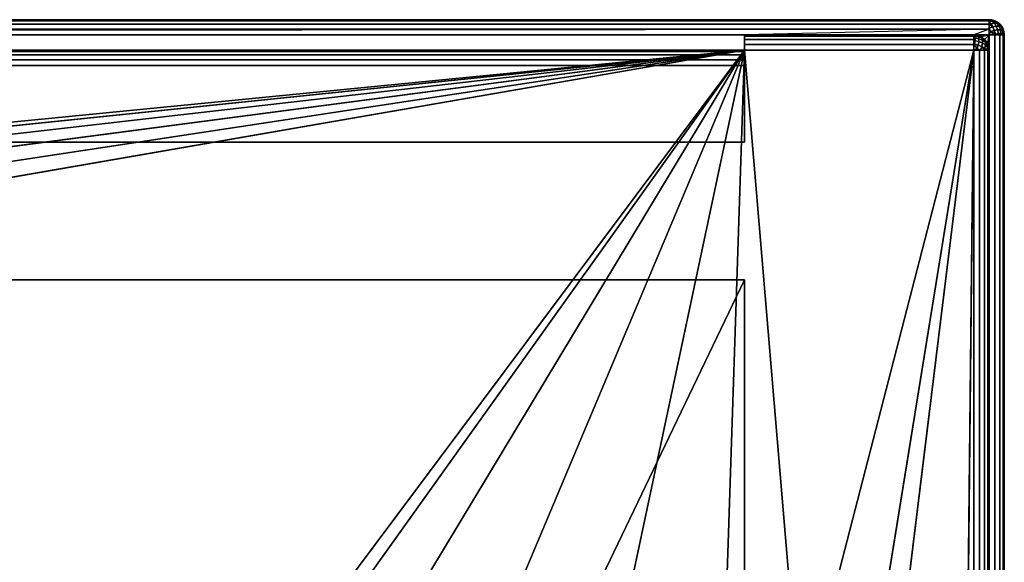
# Model space of a CAD drawing. Header units: millimetres. Extents: x -10 to 413, y -827 to 10.
# Tile 48 of 48: x 336 to 400, y -35 to 0. Entities that reach past the tile are written whole.
import ezdxf

# ---------------------------------------------------------------- set-up
doc = ezdxf.new("R2010")
doc.units = ezdxf.units.MM
doc.header["$MEASUREMENT"] = 0
for name, color, linetype, lineweight in [('0 Misc', 7, 'Continuous', 35), ('10 Raster Images', 7, 'Continuous', 35), ('5 Hatches', 7, 'Continuous', 35)]:
    doc.layers.add(name, color=color, linetype=linetype, lineweight=lineweight)

msp = doc.modelspace()

# ---------------------------------------------------------------- linework, layer by layer
at = {"layer": '0 Misc', "color": 160, "linetype": 'Continuous', "lineweight": 25}
for p, q in [((1, 0, 699.277), (399, 0, 699.277)), ((399, 0, 719.277), (1, 0, 719.277)), ((399, 0, 699.277), (399, 0, 719.277)), ((1, -1, 720.277), (399, -1, 720.277)), ((383, -1, 698.277), (17, -1, 698.277)), ((383, -1, 13.277), (383, -1, 698.277)), ((383, -1, 698.277), (383, -8, 698.277)), ((383, -1, 13.277), (398, -1, 13.277)), ((398, -1, 698.277), (383, -1, 698.277)), ((383, -8, 34.777), (383, -1, 698.277)), ((383, -3, 34.777), (383, -1, 698.277)), ((383, -2.844, 34.765), (383, -1, 698.277)), ((383, -2.546, 34.668), (383, -1, 698.277)), ((383, -2.293, 34.484), (383, -1, 698.277)), ((383, -2.109, 34.231), (383, -1, 698.277)), ((383, -2.012, 33.933), (383, -1, 698.277)), ((383, -2, 33.777), (383, -1, 698.277)), ((383, -2, 12.277), (383, -1, 698.277)), ((383, -1.844, 12.289), (383, -1, 698.277)), ((383, -1.546, 12.386), (383, -1, 698.277)), ((383, -1.293, 12.57), (383, -1, 698.277)), ((383, -1.109, 12.823), (383, -1, 698.277)), ((383, -1.012, 13.12), (383, -1, 698.277)), ((398, -1, 13.277), (398, -1, 698.277)), ((399, -1, 698.277), (398, -1, 698.277)), ((398.156, -1.012, 698.277), (399, -1, 698.277)), ((398.454, -1.109, 698.277), (399, -1, 698.277)), ((398.707, -1.293, 698.277), (399, -1, 698.277)), ((398.891, -1.546, 698.277), (399, -1, 698.277)), ((398.988, -1.844, 698.277), (399, -1, 698.277)), ((399, -2, 698.277), (399, -1, 698.277)), ((399, -1, 720.277), (399, -799, 720.277)), ((400, -1, 699.277), (400, -799, 699.277)), ((400, -799, 719.277), (400, -1, 719.277)), ((400, -1, 719.277), (400, -1, 699.277)), ((383, -2, 33.777), (17, -2, 33.777)), ((17, -2, 12.277), (383, -2, 12.277)), ((31.5, -36.5, 12.277), (383, -2, 12.277)), ((38.453, -37.601, 12.277), (383, -2, 12.277)), ((44.725, -40.797, 12.277), (383, -2, 12.277)), ((49.703, -45.775, 12.277), (383, -2, 12.277)), ((52.899, -52.047, 12.277), (383, -2, 12.277)), ((54, -59, 12.277), (383, -2, 12.277)), ((350.297, -45.775, 12.277), (383, -2, 12.277)), ((355.275, -40.797, 12.277), (383, -2, 12.277)), ((361.547, -37.601, 12.277), (383, -2, 12.277)), ((368.5, -36.5, 12.277), (383, -2, 12.277)), ((375.453, -37.601, 12.277), (383, -2, 12.277)), ((381.725, -40.797, 12.277), (383, -2, 12.277)), ((383, -2, 12.277), (383, -2, 33.777)), ((398, -2, 12.277), (383, -2, 12.277)), ((386.703, -45.775, 12.277), (383, -2, 12.277)), ((386.703, -45.775, 12.277), (398, -2, 12.277)), ((389.899, -52.047, 12.277), (398, -2, 12.277)), ((391, -59, 12.277), (398, -2, 12.277)), ((391, -685, 12.277), (398, -2, 12.277)), ((398, -781, 12.277), (398, -2, 12.277)), ((399, -2, 698.277), (399, -2, 13.277)), ((399, -2, 13.277), (399, -781, 13.277)), ((399, -781, 698.277), (399, -2, 698.277)), ((17, -3, 34.777), (383, -3, 34.777)), ((383, -3, 34.777), (383, -8, 34.777)), ((17, -8, 34.777), (383, -8, 34.777)), ((383, -8, 698.277), (17, -8, 698.277)), ((383, -8, 34.777), (383, -8, 698.277)), ((383, -17, 34.777), (17, -17, 34.777)), ((17, -17, 698.277), (383, -17, 698.277)), ((17, -781, 698.277), (383, -17, 698.277)), ((383, -17, 34.777), (383, -715, 34.777)), ((383, -17, 698.277), (383, -17, 34.777)), ((383, -17, 698.277), (383, -781, 698.277)), ((383, -781, 13.277), (383, -17, 698.277)), ((383, -715.707, 34.484), (383, -17, 698.277)), ((383, -715.454, 34.668), (383, -17, 698.277)), ((383, -715.156, 34.765), (383, -17, 698.277)), ((383, -715, 34.777), (383, -17, 698.277))]:
    msp.add_line(p, q, dxfattribs=at).dxf.unprotected_set("ltscale", 0)
at = {"layer": '0 Misc', "color": 160, "linetype": 'Continuous', "lineweight": 25, "extrusion": (-1, 0, 0)}
for centre, start, end in [((1, 699.277, -399), 180, 270), ((1, 719.277, -399), 90, 180), ((3, 33.777, -383), 90, 180)]:
    msp.add_arc(centre, 1, start, end, dxfattribs=at).dxf.unprotected_set("ltscale", 0)
at = {"layer": '0 Misc', "color": 160, "linetype": 'Continuous', "lineweight": 25, "extrusion": (0, 0, -1)}
for centre in [(-399, -1, -699.277), (-398, -2, -698.277)]:
    msp.add_arc(centre, 1, 90, 180, dxfattribs=at).dxf.unprotected_set("ltscale", 0)
at = {"layer": '0 Misc', "color": 160, "linetype": 'Continuous', "lineweight": 25}
for centre in [(399, -1, 719.277), (398, -2, 13.277)]:
    msp.add_arc(centre, 1, 0, 90, dxfattribs=at).dxf.unprotected_set("ltscale", 0)
at = {"layer": '0 Misc', "color": 160, "linetype": 'Continuous', "lineweight": 25, "extrusion": (1, 0, 0)}
for centre in [(-2, 13.277, 383), (-2, 13.277, 398)]:
    msp.add_arc(centre, 1, 270, 0, dxfattribs=at).dxf.unprotected_set("ltscale", 0)
at = {"layer": '0 Misc', "color": 160, "linetype": 'Continuous', "lineweight": 25, "extrusion": (0, -1, 0)}
for centre, start, end in [((399, 699.277, 1), 270, 0), ((399, 719.277, 1), 0, 90), ((398, 13.277, 2), 270, 0)]:
    msp.add_arc(centre, 1, start, end, dxfattribs=at).dxf.unprotected_set("ltscale", 0)
at = {"layer": '0 Misc', "color": 7, "lineweight": 25}
for points, invisible_edges in [([(1, -0.076, 698.894), (399, 0, 699.277), (399, -0.076, 698.894)], 1), ([(1, -0.076, 698.894), (1, 0, 699.277), (399, 0, 699.277)], 12), ([(399, 0, 719.277), (1, 0, 699.277), (1, 0, 719.277)], 1), ([(399, 0, 719.277), (399, 0, 699.277), (1, 0, 699.277)], 12), ([(399, 0, 719.277), (1, -0.076, 719.659), (399, -0.076, 719.659)], 1), ([(399, 0, 719.277), (1, 0, 719.277), (1, -0.076, 719.659)], 12), ([(399, 0, 699.277), (399.383, -0.076, 719.277), (399.383, -0.076, 699.277)], 1), ([(399, 0, 699.277), (399, 0, 719.277), (399.383, -0.076, 719.277)], 12), ([(1, -0.293, 698.57), (399, -0.076, 698.894), (399, -0.293, 698.57)], 1), ([(1, -0.293, 698.57), (1, -0.076, 698.894), (399, -0.076, 698.894)], 12), ([(1, -0.293, 719.984), (399, -0.076, 719.659), (1, -0.076, 719.659)], 1), ([(1, -0.293, 719.984), (399, -0.293, 719.984), (399, -0.076, 719.659)], 12), ([(399, -0.293, 698.57), (1, -0.617, 698.353), (1, -0.293, 698.57)], 1), ([(399, -0.293, 698.57), (399, -0.617, 698.353), (1, -0.617, 698.353)], 12), ([(1, -0.617, 720.201), (399, -0.293, 719.984), (1, -0.293, 719.984)], 1), ([(1, -0.617, 720.201), (399, -0.617, 720.201), (399, -0.293, 719.984)], 12), ([(399, -0.617, 698.353), (2, -1, 698.277), (1, -0.617, 698.353)], 12), ([(1, -1, 720.277), (399, -0.617, 720.201), (1, -0.617, 720.201)], 1), ([(1, -1, 720.277), (399, -1, 720.277), (399, -0.617, 720.201)], 12), ([(399, -0.617, 698.353), (17, -1, 698.277), (2, -1, 698.277)], 12), ([(398, -1, 698.277), (383, -1, 698.277), (399, -0.617, 698.353)], 2), ([(398, -1, 698.277), (399, -0.617, 698.353), (399, -1, 698.277)], 1), ([(399.248, -0.47, 698.466), (399.107, -0.779, 698.307), (399.002, -0.552, 698.383)], 1), ([(399.002, -0.552, 720.171), (399.345, -0.7, 720.166), (399.248, -0.47, 720.088)], 1), ([(399.002, -0.552, 720.171), (399.107, -0.779, 720.246), (399.345, -0.7, 720.166)], 12), ([(399.208, -0.096, 698.902), (399.134, -0.277, 698.599), (399.01, -0.133, 698.778)], 1), ([(399.01, -0.133, 719.775), (399.354, -0.236, 719.817), (399.208, -0.096, 719.651)], 1), ([(399.01, -0.133, 719.775), (399.134, -0.277, 719.955), (399.354, -0.236, 719.817)], 12), ([(399.208, -0.096, 698.902), (399.048, -0.018, 699.093), (399.184, -0.018, 699.229)], 12), ([(399.375, -0.096, 719.485), (399.048, -0.018, 719.461), (399.208, -0.096, 719.651)], 1), ([(399.375, -0.096, 719.485), (399.184, -0.018, 719.324), (399.048, -0.018, 719.461)], 12), ([(399.248, -0.47, 698.466), (399.345, -0.7, 698.388), (399.107, -0.779, 698.307)], 12), ([(399.208, -0.096, 698.902), (399.354, -0.236, 698.737), (399.134, -0.277, 698.599)], 12), ([(399.354, -0.236, 698.737), (399.248, -0.47, 698.466), (399.134, -0.277, 698.599)], 1), ([(399.134, -0.277, 719.955), (399.476, -0.428, 719.945), (399.354, -0.236, 719.817)], 1), ([(399.134, -0.277, 719.955), (399.248, -0.47, 720.088), (399.476, -0.428, 719.945)], 12), ([(399.208, -0.096, 698.902), (399.184, -0.018, 699.229), (399.375, -0.096, 699.069)], 1), ([(399.354, -0.236, 698.737), (399.208, -0.096, 698.902), (399.375, -0.096, 699.069)], 12), ([(399.208, -0.096, 719.651), (399.54, -0.236, 719.631), (399.375, -0.096, 719.485)], 1), ([(399.208, -0.096, 719.651), (399.354, -0.236, 719.817), (399.54, -0.236, 719.631)], 12), ([(399.354, -0.236, 698.737), (399.476, -0.428, 698.609), (399.248, -0.47, 698.466)], 12), ([(399.345, -0.7, 698.388), (399.248, -0.47, 698.466), (399.476, -0.428, 698.609)], 12), ([(399.565, -0.659, 720.028), (399.476, -0.428, 719.945), (399.248, -0.47, 720.088)], 12), ([(399.565, -0.659, 720.028), (399.248, -0.47, 720.088), (399.345, -0.7, 720.166)], 1), ([(399.345, -0.7, 698.388), (399.476, -0.428, 698.609), (399.565, -0.659, 698.526)], 1), ([(399.354, -0.236, 698.737), (399.375, -0.096, 699.069), (399.54, -0.236, 698.923)], 1), ([(399.476, -0.428, 698.609), (399.354, -0.236, 698.737), (399.54, -0.236, 698.923)], 12), ([(399.54, -0.236, 719.631), (399.354, -0.236, 719.817), (399.476, -0.428, 719.945)], 12), ([(399.54, -0.236, 698.923), (399.375, -0.096, 699.069), (399.498, -0.133, 699.266)], 12), ([(399.375, -0.096, 719.485), (399.678, -0.277, 719.411), (399.498, -0.133, 719.287)], 1), ([(399.375, -0.096, 719.485), (399.54, -0.236, 719.631), (399.678, -0.277, 719.411)], 12), ([(399.707, -0.293, 719.277), (399.383, -0.076, 699.277), (399.383, -0.076, 719.277)], 1), ([(399.707, -0.293, 719.277), (399.707, -0.293, 699.277), (399.383, -0.076, 699.277)], 12), ([(399.476, -0.428, 698.609), (399.54, -0.236, 698.923), (399.668, -0.428, 698.801)], 1), ([(399.54, -0.236, 719.631), (399.476, -0.428, 719.945), (399.668, -0.428, 719.753)], 1), ([(399.565, -0.659, 698.526), (399.476, -0.428, 698.609), (399.668, -0.428, 698.801)], 12), ([(399.668, -0.428, 719.753), (399.476, -0.428, 719.945), (399.565, -0.659, 720.028)], 12), ([(399.54, -0.236, 698.923), (399.498, -0.133, 699.266), (399.678, -0.277, 699.143)], 1), ([(399.668, -0.428, 698.801), (399.54, -0.236, 698.923), (399.678, -0.277, 699.143)], 12), ([(399.54, -0.236, 719.631), (399.811, -0.47, 719.525), (399.678, -0.277, 719.411)], 1), ([(399.54, -0.236, 719.631), (399.668, -0.428, 719.753), (399.811, -0.47, 719.525)], 12), ([(399.565, -0.659, 698.526), (399.668, -0.428, 698.801), (399.751, -0.659, 698.712)], 1), ([(399.668, -0.428, 719.753), (399.565, -0.659, 720.028), (399.751, -0.659, 719.842)], 1), ([(399.668, -0.428, 698.801), (399.678, -0.277, 699.143), (399.811, -0.47, 699.029)], 1), ([(399.668, -0.428, 698.801), (399.889, -0.7, 698.932), (399.751, -0.659, 698.712)], 1), ([(399.668, -0.428, 698.801), (399.811, -0.47, 699.029), (399.889, -0.7, 698.932)], 12), ([(399.889, -0.7, 719.622), (399.668, -0.428, 719.753), (399.751, -0.659, 719.842)], 1), ([(399.889, -0.7, 719.622), (399.811, -0.47, 719.525), (399.668, -0.428, 719.753)], 12), ([(399.924, -0.617, 719.277), (399.707, -0.293, 699.277), (399.707, -0.293, 719.277)], 1), ([(399.924, -0.617, 719.277), (399.924, -0.617, 699.277), (399.707, -0.293, 699.277)], 12), ([(399.894, -0.552, 699.275), (399.889, -0.7, 698.932), (399.811, -0.47, 699.029)], 1), ([(399.811, -0.47, 719.525), (399.969, -0.779, 719.384), (399.894, -0.552, 719.278)], 1), ([(399.811, -0.47, 719.525), (399.889, -0.7, 719.622), (399.969, -0.779, 719.384)], 12), ([(399.894, -0.552, 699.275), (399.969, -0.779, 699.17), (399.889, -0.7, 698.932)], 12), ([(400, -1, 719.277), (399.924, -0.617, 699.277), (399.924, -0.617, 719.277)], 1), ([(400, -1, 719.277), (400, -1, 699.277), (399.924, -0.617, 699.277)], 12), ([(383, -1, 698.277), (17, -8, 698.277), (17, -1, 698.277)], 1), ([(383, -1, 698.277), (383, -8, 698.277), (17, -8, 698.277)], 12), ([(398, -1, 13.277), (383, -1, 698.277), (398, -1, 698.277)], 1), ([(398, -1, 13.277), (383, -1, 13.277), (383, -1, 698.277)], 12), ([(398, -1, 13.277), (398.383, -1.076, 698.277), (398.383, -1.076, 13.277)], 1), ([(398, -1, 13.277), (398, -1, 698.277), (398.383, -1.076, 698.277)], 12), ([(398.383, -1.076, 13.277), (398.707, -1.293, 698.277), (398.707, -1.293, 13.277)], 1), ([(398.383, -1.076, 13.277), (398.383, -1.076, 698.277), (398.707, -1.293, 698.277)], 12), ([(399, -1, 698.277), (399.383, -799, 698.353), (399, -2, 698.277)], 1), ([(399, -1, 698.277), (399.383, -1, 698.353), (399.383, -799, 698.353)], 12), ([(399, -1, 720.277), (399.383, -799, 720.201), (399.383, -1, 720.201)], 1), ([(399, -1, 720.277), (399, -799, 720.277), (399.383, -799, 720.201)], 12), ([(399.565, -0.659, 698.526), (399.419, -0.95, 698.37), (399.345, -0.7, 698.388)], 1), ([(399.345, -0.7, 720.166), (399.616, -0.913, 720.06), (399.565, -0.659, 720.028)], 1), ([(399.345, -0.7, 720.166), (399.419, -0.95, 720.183), (399.616, -0.913, 720.06)], 12), ([(399.383, -799, 698.353), (399.707, -1, 698.57), (399.707, -799, 698.57)], 1), ([(399.383, -799, 698.353), (399.383, -1, 698.353), (399.707, -1, 698.57)], 12), ([(399.383, -1, 720.201), (399.707, -799, 719.984), (399.707, -1, 719.984)], 1), ([(399.383, -1, 720.201), (399.383, -799, 720.201), (399.707, -799, 719.984)], 12), ([(399.565, -0.659, 698.526), (399.616, -0.913, 698.494), (399.419, -0.95, 698.37)], 12), ([(399.751, -0.659, 698.712), (399.616, -0.913, 698.494), (399.565, -0.659, 698.526)], 1), ([(399.783, -0.913, 719.893), (399.565, -0.659, 720.028), (399.616, -0.913, 720.06)], 1), ([(399.783, -0.913, 719.893), (399.751, -0.659, 719.842), (399.565, -0.659, 720.028)], 12), ([(399.751, -0.659, 698.712), (399.783, -0.913, 698.661), (399.616, -0.913, 698.494)], 12), ([(399.924, -1, 698.894), (399.707, -799, 698.57), (399.707, -1, 698.57)], 1), ([(399.924, -1, 698.894), (399.924, -799, 698.894), (399.707, -799, 698.57)], 12), ([(399.707, -1, 719.984), (399.924, -799, 719.659), (399.924, -1, 719.659)], 1), ([(399.707, -1, 719.984), (399.707, -799, 719.984), (399.924, -799, 719.659)], 12), ([(399.889, -0.7, 698.932), (399.783, -0.913, 698.661), (399.751, -0.659, 698.712)], 1), ([(399.907, -0.95, 719.696), (399.751, -0.659, 719.842), (399.783, -0.913, 719.893)], 1), ([(399.907, -0.95, 719.696), (399.889, -0.7, 719.622), (399.751, -0.659, 719.842)], 12), ([(399.889, -0.7, 698.932), (399.907, -0.95, 698.858), (399.783, -0.913, 698.661)], 12), ([(400, -1, 699.277), (399.924, -799, 698.894), (399.924, -1, 698.894)], 1), ([(400, -1, 699.277), (400, -799, 699.277), (399.924, -799, 698.894)], 12), ([(400, -799, 719.277), (399.924, -1, 719.659), (399.924, -799, 719.659)], 1), ([(400, -799, 719.277), (400, -1, 719.277), (399.924, -1, 719.659)], 12), ([(400, -799, 719.277), (400, -1, 699.277), (400, -1, 719.277)], 1), ([(400, -799, 719.277), (400, -799, 699.277), (400, -1, 699.277)], 12), ([(398.707, -1.293, 13.277), (398.924, -1.617, 698.277), (398.924, -1.617, 13.277)], 1), ([(398.707, -1.293, 13.277), (398.707, -1.293, 698.277), (398.924, -1.617, 698.277)], 12), ([(399, -2, 698.277), (398.924, -1.617, 13.277), (398.924, -1.617, 698.277)], 1), ([(399, -2, 698.277), (399, -2, 13.277), (398.924, -1.617, 13.277)], 12), ([(383, -2, 33.777), (17, -2, 12.277), (17, -2, 33.777)], 1), ([(383, -2, 33.777), (383, -2, 12.277), (17, -2, 12.277)], 12), ([(383, -2, 33.777), (17, -2.076, 34.16), (383, -2.076, 34.16)], 1), ([(383, -2, 33.777), (17, -2, 33.777), (17, -2.076, 34.16)], 12), ([(17, -2.293, 34.484), (383, -2.076, 34.16), (17, -2.076, 34.16)], 1), ([(17, -2.293, 34.484), (383, -2.293, 34.484), (383, -2.076, 34.16)], 12), ([(17, -2.617, 34.701), (383, -2.293, 34.484), (17, -2.293, 34.484)], 1), ([(17, -2.617, 34.701), (383, -2.617, 34.701), (383, -2.293, 34.484)], 12), ([(399.383, -799, 698.353), (399, -781, 698.277), (399, -2, 698.277)], 12), ([(17, -3, 34.777), (383, -2.617, 34.701), (17, -2.617, 34.701)], 1), ([(17, -3, 34.777), (383, -3, 34.777), (383, -2.617, 34.701)], 12), ([(17, -3, 34.777), (383, -8, 34.777), (383, -3, 34.777)], 1), ([(17, -3, 34.777), (17, -8, 34.777), (383, -8, 34.777)], 12), ([(17, -8, 34.777), (383, -8, 698.277), (383, -8, 34.777)], 1), ([(17, -8, 34.777), (17, -8, 698.277), (383, -8, 698.277)], 12), ([(383, -715, 34.777), (17, -17, 34.777), (17, -715, 34.777)], 1), ([(383, -715, 34.777), (383, -17, 34.777), (17, -17, 34.777)], 12), ([(383, -17, 34.777), (17, -17, 698.277), (17, -17, 34.777)], 1), ([(383, -17, 34.777), (383, -17, 698.277), (17, -17, 698.277)], 12)]:
    msp.add_3dface(points, dxfattribs=dict(at, invisible_edges=invisible_edges))
for points in [[(399.048, -0.018, 699.093), (399, -0.076, 698.894), (399, 0, 699.277)], [(399.184, -0.018, 699.229), (399.048, -0.018, 699.093), (399, 0, 699.277)], [(399.184, -0.018, 699.229), (399, 0, 699.277), (399.383, -0.076, 699.277)], [(399.184, -0.018, 719.324), (399, 0, 719.277), (399.048, -0.018, 719.461)], [(399.184, -0.018, 719.324), (399.383, -0.076, 719.277), (399, 0, 719.277)], [(399.048, -0.018, 719.461), (399, 0, 719.277), (399, -0.076, 719.659)], [(399, -0.617, 698.353), (383, -1, 698.277), (17, -1, 698.277)], [(399.208, -0.096, 698.902), (399, -0.076, 698.894), (399.048, -0.018, 699.093)], [(399.048, -0.018, 719.461), (399, -0.076, 719.659), (399.208, -0.096, 719.651)], [(399.01, -0.133, 698.778), (399, -0.293, 698.57), (399, -0.076, 698.894)], [(399.208, -0.096, 698.902), (399.01, -0.133, 698.778), (399, -0.076, 698.894)], [(399.01, -0.133, 719.775), (399.208, -0.096, 719.651), (399, -0.076, 719.659)], [(399, -0.293, 719.984), (399.01, -0.133, 719.775), (399, -0.076, 719.659)], [(399.134, -0.277, 698.599), (399, -0.293, 698.57), (399.01, -0.133, 698.778)], [(399, -0.293, 719.984), (399.134, -0.277, 719.955), (399.01, -0.133, 719.775)], [(399.248, -0.47, 698.466), (399, -0.293, 698.57), (399.134, -0.277, 698.599)], [(399.134, -0.277, 719.955), (399, -0.293, 719.984), (399.248, -0.47, 720.088)], [(399, -0.617, 698.353), (399, -0.293, 698.57), (399.002, -0.552, 698.383)], [(399.002, -0.552, 698.383), (399, -0.293, 698.57), (399.248, -0.47, 698.466)], [(399.002, -0.552, 720.171), (399.248, -0.47, 720.088), (399, -0.293, 719.984)], [(399, -0.617, 720.201), (399.002, -0.552, 720.171), (399, -0.293, 719.984)], [(399, -0.617, 698.353), (399.002, -0.552, 698.383), (399.107, -0.779, 698.307)], [(399, -0.617, 720.201), (399.107, -0.779, 720.246), (399.002, -0.552, 720.171)], [(399, -0.617, 698.353), (399.107, -0.779, 698.307), (399, -1, 698.277)], [(399.107, -0.779, 720.246), (399, -0.617, 720.201), (399, -1, 720.277)], [(399.383, -0.076, 699.277), (399.375, -0.096, 699.069), (399.184, -0.018, 699.229)], [(399.375, -0.096, 719.485), (399.383, -0.076, 719.277), (399.184, -0.018, 719.324)], [(399.375, -0.096, 699.069), (399.383, -0.076, 699.277), (399.498, -0.133, 699.266)], [(399.375, -0.096, 719.485), (399.498, -0.133, 719.287), (399.383, -0.076, 719.277)], [(399.707, -0.293, 699.277), (399.498, -0.133, 699.266), (399.383, -0.076, 699.277)], [(399.498, -0.133, 719.287), (399.707, -0.293, 719.277), (399.383, -0.076, 719.277)], [(399.707, -0.293, 699.277), (399.678, -0.277, 699.143), (399.498, -0.133, 699.266)], [(399.498, -0.133, 719.287), (399.678, -0.277, 719.411), (399.707, -0.293, 719.277)], [(399.811, -0.47, 699.029), (399.678, -0.277, 699.143), (399.707, -0.293, 699.277)], [(399.678, -0.277, 719.411), (399.811, -0.47, 719.525), (399.707, -0.293, 719.277)], [(399.894, -0.552, 699.275), (399.811, -0.47, 699.029), (399.707, -0.293, 699.277)], [(399.924, -0.617, 699.277), (399.894, -0.552, 699.275), (399.707, -0.293, 699.277)], [(399.707, -0.293, 719.277), (399.894, -0.552, 719.278), (399.924, -0.617, 719.277)], [(399.894, -0.552, 719.278), (399.707, -0.293, 719.277), (399.811, -0.47, 719.525)], [(399.924, -0.617, 699.277), (399.969, -0.779, 699.17), (399.894, -0.552, 699.275)], [(399.924, -0.617, 719.277), (399.894, -0.552, 719.278), (399.969, -0.779, 719.384)], [(399.924, -0.617, 699.277), (400, -1, 699.277), (399.969, -0.779, 699.17)], [(399.924, -0.617, 719.277), (399.969, -0.779, 719.384), (400, -1, 719.277)], [(383, -1, 698.277), (383, -8, 34.777), (383, -8, 698.277)], [(383, -8, 34.777), (383, -1, 698.277), (383, -3, 34.777)], [(383, -3, 34.777), (383, -1, 698.277), (383, -2.844, 34.765)], [(383, -2.844, 34.765), (383, -1, 698.277), (383, -2.546, 34.668)], [(383, -2.546, 34.668), (383, -1, 698.277), (383, -2.293, 34.484)], [(383, -2.293, 34.484), (383, -1, 698.277), (383, -2.109, 34.231)], [(383, -2.109, 34.231), (383, -1, 698.277), (383, -2.012, 33.933)], [(383, -2.012, 33.933), (383, -1, 698.277), (383, -2, 33.777)], [(383, -2, 33.777), (383, -1, 698.277), (383, -2, 12.277)], [(383, -2, 12.277), (383, -1, 698.277), (383, -1.844, 12.289)], [(383, -1.844, 12.289), (383, -1, 698.277), (383, -1.546, 12.386)], [(383, -1.546, 12.386), (383, -1, 698.277), (383, -1.293, 12.57)], [(383, -1.293, 12.57), (383, -1, 698.277), (383, -1.109, 12.823)], [(383, -1.109, 12.823), (383, -1, 698.277), (383, -1.012, 13.12)], [(383, -1.012, 13.12), (383, -1, 698.277), (383, -1, 13.277)], [(399, -1, 698.277), (398.156, -1.012, 698.277), (398, -1, 698.277)], [(398.156, -1.012, 698.277), (399, -1, 698.277), (398.454, -1.109, 698.277)], [(398.454, -1.109, 698.277), (399, -1, 698.277), (398.707, -1.293, 698.277)], [(398.707, -1.293, 698.277), (399, -1, 698.277), (398.891, -1.546, 698.277)], [(398.891, -1.546, 698.277), (399, -1, 698.277), (398.988, -1.844, 698.277)], [(398.988, -1.844, 698.277), (399, -1, 698.277), (399, -2, 698.277)], [(399.107, -0.779, 698.307), (399.383, -1, 698.353), (399, -1, 698.277)], [(399.383, -1, 720.201), (399.107, -0.779, 720.246), (399, -1, 720.277)], [(399.345, -0.7, 698.388), (399.419, -0.95, 698.37), (399.107, -0.779, 698.307)], [(399.345, -0.7, 720.166), (399.107, -0.779, 720.246), (399.383, -1, 720.201)], [(399.419, -0.95, 698.37), (399.383, -1, 698.353), (399.107, -0.779, 698.307)], [(399.345, -0.7, 720.166), (399.383, -1, 720.201), (399.419, -0.95, 720.183)], [(399.616, -0.913, 698.494), (399.707, -1, 698.57), (399.383, -1, 698.353)], [(399.419, -0.95, 698.37), (399.616, -0.913, 698.494), (399.383, -1, 698.353)], [(399.419, -0.95, 720.183), (399.383, -1, 720.201), (399.707, -1, 719.984)], [(399.419, -0.95, 720.183), (399.707, -1, 719.984), (399.616, -0.913, 720.06)], [(399.616, -0.913, 698.494), (399.783, -0.913, 698.661), (399.707, -1, 698.57)], [(399.783, -0.913, 719.893), (399.616, -0.913, 720.06), (399.707, -1, 719.984)], [(399.707, -1, 698.57), (399.783, -0.913, 698.661), (399.907, -0.95, 698.858)], [(399.924, -1, 719.659), (399.783, -0.913, 719.893), (399.707, -1, 719.984)], [(399.707, -1, 698.57), (399.907, -0.95, 698.858), (399.924, -1, 698.894)], [(399.924, -1, 719.659), (399.907, -0.95, 719.696), (399.783, -0.913, 719.893)], [(399.969, -0.779, 699.17), (399.924, -1, 698.894), (399.889, -0.7, 698.932)], [(399.907, -0.95, 698.858), (399.889, -0.7, 698.932), (399.924, -1, 698.894)], [(399.969, -0.779, 719.384), (399.889, -0.7, 719.622), (399.907, -0.95, 719.696)], [(399.969, -0.779, 719.384), (399.907, -0.95, 719.696), (399.924, -1, 719.659)], [(399.969, -0.779, 699.17), (400, -1, 699.277), (399.924, -1, 698.894)], [(399.969, -0.779, 719.384), (399.924, -1, 719.659), (400, -1, 719.277)], [(383, -17, 698.277), (17, -781, 698.277), (17, -17, 698.277)], [(17, -781, 698.277), (383, -17, 698.277), (383, -781, 698.277)], [(383, -17, 698.277), (383, -781, 13.277), (383, -781, 698.277)], [(383, -781, 13.277), (383, -17, 698.277), (383, -715.707, 34.484)], [(383, -715.707, 34.484), (383, -17, 698.277), (383, -715.454, 34.668)], [(383, -715.454, 34.668), (383, -17, 698.277), (383, -715.156, 34.765)], [(383, -715.156, 34.765), (383, -17, 698.277), (383, -715, 34.777)], [(383, -715, 34.777), (383, -17, 698.277), (383, -17, 34.777)]]:
    msp.add_3dface(points, dxfattribs=at)
at = {"layer": '0 Misc', "color": 164, "lineweight": 25}
for points, invisible_edges in [([(383, -1, 13.277), (398, -1.076, 12.894), (383, -1.076, 12.894)], 1), ([(383, -1, 13.277), (398, -1, 13.277), (398, -1.076, 12.894)], 12), ([(398, -1.293, 12.57), (383, -1.076, 12.894), (398, -1.076, 12.894)], 1), ([(398, -1.293, 12.57), (383, -1.293, 12.57), (383, -1.076, 12.894)], 12), ([(398.05, -1.093, 12.858), (398.341, -1.249, 12.712), (398.087, -1.217, 12.661)], 1), ([(398.05, -1.093, 12.858), (398.3, -1.111, 12.932), (398.341, -1.249, 12.712)], 12), ([(398.087, -1.217, 12.661), (398.341, -1.435, 12.526), (398.087, -1.384, 12.494)], 1), ([(398.087, -1.217, 12.661), (398.341, -1.249, 12.712), (398.341, -1.435, 12.526)], 12), ([(398.53, -1.189, 13.029), (398.221, -1.031, 13.17), (398.448, -1.106, 13.275)], 1), ([(398.53, -1.189, 13.029), (398.3, -1.111, 12.932), (398.221, -1.031, 13.17)], 12), ([(398.341, -1.249, 12.712), (398.3, -1.111, 12.932), (398.53, -1.189, 13.029)], 12), ([(398.341, -1.249, 12.712), (398.53, -1.189, 13.029), (398.572, -1.332, 12.801)], 1), ([(398.341, -1.435, 12.526), (398.341, -1.249, 12.712), (398.572, -1.332, 12.801)], 12), ([(398.53, -1.189, 13.029), (398.764, -1.46, 12.923), (398.572, -1.332, 12.801)], 1), ([(398.53, -1.189, 13.029), (398.723, -1.322, 13.143), (398.764, -1.46, 12.923)], 12), ([(398, -1.617, 12.353), (383, -1.293, 12.57), (398, -1.293, 12.57)], 1), ([(398, -1.617, 12.353), (383, -1.617, 12.353), (383, -1.293, 12.57)], 12), ([(398, -2, 12.277), (383, -1.617, 12.353), (398, -1.617, 12.353)], 1), ([(398, -2, 12.277), (383, -2, 12.277), (383, -1.617, 12.353)], 12), ([(398.087, -1.384, 12.494), (398.3, -1.655, 12.388), (398.05, -1.581, 12.37)], 1), ([(398.087, -1.384, 12.494), (398.341, -1.435, 12.526), (398.3, -1.655, 12.388)], 12), ([(398.448, -1.998, 12.383), (398.221, -1.893, 12.308), (398.3, -1.655, 12.388)], 12), ([(398.572, -1.524, 12.609), (398.3, -1.655, 12.388), (398.341, -1.435, 12.526)], 1), ([(398.572, -1.524, 12.609), (398.53, -1.752, 12.466), (398.3, -1.655, 12.388)], 12), ([(398.448, -1.998, 12.383), (398.3, -1.655, 12.388), (398.53, -1.752, 12.466)], 1), ([(398.341, -1.435, 12.526), (398.572, -1.332, 12.801), (398.572, -1.524, 12.609)], 1), ([(398.723, -1.866, 12.599), (398.53, -1.752, 12.466), (398.572, -1.524, 12.609)], 12), ([(398.764, -1.46, 12.923), (398.572, -1.524, 12.609), (398.572, -1.332, 12.801)], 1), ([(398.764, -1.46, 12.923), (398.764, -1.646, 12.737), (398.572, -1.524, 12.609)], 12), ([(398.723, -1.866, 12.599), (398.572, -1.524, 12.609), (398.764, -1.646, 12.737)], 1), ([(398.904, -1.625, 13.069), (398.723, -1.322, 13.143), (398.867, -1.502, 13.266)], 1), ([(398.904, -1.625, 13.069), (398.764, -1.46, 12.923), (398.723, -1.322, 13.143)], 12), ([(398.867, -1.99, 12.778), (398.723, -1.866, 12.599), (398.764, -1.646, 12.737)], 12), ([(398.904, -1.625, 13.069), (398.764, -1.646, 12.737), (398.764, -1.46, 12.923)], 1), ([(398.904, -1.625, 13.069), (398.904, -1.792, 12.902), (398.764, -1.646, 12.737)], 12), ([(398.867, -1.99, 12.778), (398.764, -1.646, 12.737), (398.904, -1.792, 12.902)], 1), ([(398.904, -1.625, 13.069), (398.982, -1.952, 13.093), (398.904, -1.792, 12.902)], 1), ([(398.904, -1.625, 13.069), (398.982, -1.816, 13.229), (398.982, -1.952, 13.093)], 12), ([(398, -781, 12.277), (398.383, -2, 12.353), (398.383, -781, 12.353)], 1), ([(398, -781, 12.277), (398, -2, 12.277), (398.383, -2, 12.353)], 12), ([(398.707, -2, 12.57), (398.383, -781, 12.353), (398.383, -2, 12.353)], 1), ([(398.707, -2, 12.57), (398.707, -781, 12.57), (398.383, -781, 12.353)], 12), ([(398.924, -2, 12.894), (398.707, -781, 12.57), (398.707, -2, 12.57)], 1), ([(398.924, -2, 12.894), (398.924, -781, 12.894), (398.707, -781, 12.57)], 12), ([(399, -2, 13.277), (398.924, -781, 12.894), (398.924, -2, 12.894)], 1), ([(399, -2, 13.277), (399, -781, 13.277), (398.924, -781, 12.894)], 12)]:
    msp.add_3dface(points, dxfattribs=dict(at, invisible_edges=invisible_edges))
for points in [[(398, -1.076, 12.894), (398, -1, 13.277), (398.05, -1.093, 12.858)], [(398.05, -1.093, 12.858), (398, -1, 13.277), (398.221, -1.031, 13.17)], [(398.221, -1.031, 13.17), (398, -1, 13.277), (398.383, -1.076, 13.277)], [(398, -1.076, 12.894), (398.087, -1.217, 12.661), (398, -1.293, 12.57)], [(398, -1.076, 12.894), (398.05, -1.093, 12.858), (398.087, -1.217, 12.661)], [(398.087, -1.217, 12.661), (398.087, -1.384, 12.494), (398, -1.293, 12.57)], [(398.05, -1.093, 12.858), (398.221, -1.031, 13.17), (398.3, -1.111, 12.932)], [(398.448, -1.106, 13.275), (398.221, -1.031, 13.17), (398.383, -1.076, 13.277)], [(398.448, -1.106, 13.275), (398.383, -1.076, 13.277), (398.707, -1.293, 13.277)], [(398.53, -1.189, 13.029), (398.448, -1.106, 13.275), (398.707, -1.293, 13.277)], [(398.53, -1.189, 13.029), (398.707, -1.293, 13.277), (398.723, -1.322, 13.143)], [(398.05, -1.581, 12.37), (398, -1.617, 12.353), (398, -1.293, 12.57)], [(398.087, -1.384, 12.494), (398.05, -1.581, 12.37), (398, -1.293, 12.57)], [(398.05, -1.581, 12.37), (398.3, -1.655, 12.388), (398, -1.617, 12.353)], [(398, -1.617, 12.353), (398.221, -1.893, 12.308), (398, -2, 12.277)], [(398.3, -1.655, 12.388), (398.221, -1.893, 12.308), (398, -1.617, 12.353)], [(398.221, -1.893, 12.308), (398.383, -2, 12.353), (398, -2, 12.277)], [(398.448, -1.998, 12.383), (398.383, -2, 12.353), (398.221, -1.893, 12.308)], [(398.53, -1.752, 12.466), (398.707, -2, 12.57), (398.448, -1.998, 12.383)], [(398.707, -2, 12.57), (398.53, -1.752, 12.466), (398.723, -1.866, 12.599)], [(398.867, -1.502, 13.266), (398.723, -1.322, 13.143), (398.707, -1.293, 13.277)], [(398.924, -1.617, 13.277), (398.867, -1.502, 13.266), (398.707, -1.293, 13.277)], [(398.867, -1.99, 12.778), (398.707, -2, 12.57), (398.723, -1.866, 12.599)], [(398.924, -1.617, 13.277), (398.904, -1.625, 13.069), (398.867, -1.502, 13.266)], [(398.904, -1.792, 12.902), (398.924, -2, 12.894), (398.867, -1.99, 12.778)], [(398.982, -1.816, 13.229), (398.904, -1.625, 13.069), (398.924, -1.617, 13.277)], [(398.904, -1.792, 12.902), (398.982, -1.952, 13.093), (398.924, -2, 12.894)], [(398.924, -1.617, 13.277), (399, -2, 13.277), (398.982, -1.816, 13.229)], [(398.982, -1.816, 13.229), (399, -2, 13.277), (398.982, -1.952, 13.093)], [(31.5, -36.5, 12.277), (17, -2, 12.277), (383, -2, 12.277)], [(31.5, -36.5, 12.277), (383, -2, 12.277), (38.453, -37.601, 12.277)], [(38.453, -37.601, 12.277), (383, -2, 12.277), (44.725, -40.797, 12.277)], [(44.725, -40.797, 12.277), (383, -2, 12.277), (49.703, -45.775, 12.277)], [(49.703, -45.775, 12.277), (383, -2, 12.277), (52.899, -52.047, 12.277)], [(52.899, -52.047, 12.277), (383, -2, 12.277), (54, -59, 12.277)], [(54, -59, 12.277), (383, -2, 12.277), (350.297, -45.775, 12.277)], [(350.297, -45.775, 12.277), (383, -2, 12.277), (355.275, -40.797, 12.277)], [(355.275, -40.797, 12.277), (383, -2, 12.277), (361.547, -37.601, 12.277)], [(361.547, -37.601, 12.277), (383, -2, 12.277), (368.5, -36.5, 12.277)], [(368.5, -36.5, 12.277), (383, -2, 12.277), (375.453, -37.601, 12.277)], [(375.453, -37.601, 12.277), (383, -2, 12.277), (381.725, -40.797, 12.277)], [(381.725, -40.797, 12.277), (383, -2, 12.277), (386.703, -45.775, 12.277)], [(386.703, -45.775, 12.277), (383, -2, 12.277), (398, -2, 12.277)], [(386.703, -45.775, 12.277), (398, -2, 12.277), (389.899, -52.047, 12.277)], [(389.899, -52.047, 12.277), (398, -2, 12.277), (391, -59, 12.277)], [(391, -59, 12.277), (398, -2, 12.277), (391, -685, 12.277)], [(398, -781, 12.277), (391, -685, 12.277), (398, -2, 12.277)], [(398.448, -1.998, 12.383), (398.707, -2, 12.57), (398.383, -2, 12.353)], [(398.707, -2, 12.57), (398.867, -1.99, 12.778), (398.924, -2, 12.894)], [(398.982, -1.952, 13.093), (399, -2, 13.277), (398.924, -2, 12.894)]]:
    msp.add_3dface(points, dxfattribs=at)
at = {"layer": '10 Raster Images', "color": 160, "linetype": 'Continuous', "lineweight": 25}
for p, q in [((383, -1, 698.277), (383, -8, 698.277)), ((383, -1.012, 13.12), (383, -1, 13.277)), ((383, -1, 13.277), (383, -1, 698.277)), ((383, -1.109, 12.823), (383, -1.012, 13.12)), ((383, -1.293, 12.57), (383, -1.109, 12.823)), ((399, -1, 698.277), (398, -1, 698.277)), ((398, -1, 698.277), (398.156, -1.012, 698.277)), ((398.156, -1.012, 698.277), (398.454, -1.109, 698.277)), ((398.454, -1.109, 698.277), (398.707, -1.293, 698.277)), ((399, -2, 698.277), (399, -1, 698.277)), ((383, -1.546, 12.386), (383, -1.293, 12.57)), ((383, -1.844, 12.289), (383, -1.546, 12.386)), ((383, -2, 12.277), (383, -1.844, 12.289)), ((398.707, -1.293, 698.277), (398.891, -1.546, 698.277)), ((398.891, -1.546, 698.277), (398.988, -1.844, 698.277)), ((398.988, -1.844, 698.277), (399, -2, 698.277)), ((383, -2, 12.277), (17, -2, 12.277)), ((383, -2.012, 33.933), (383, -2, 33.777)), ((383, -2, 33.777), (383, -2, 12.277)), ((398, -2, 12.277), (383, -2, 12.277)), ((383, -2.109, 34.231), (383, -2.012, 33.933)), ((383, -2.293, 34.484), (383, -2.109, 34.231)), ((383, -2.546, 34.668), (383, -2.293, 34.484)), ((383, -2.844, 34.765), (383, -2.546, 34.668)), ((398, -781, 12.277), (398, -2, 12.277)), ((383, -3, 34.777), (383, -2.844, 34.765)), ((383, -8, 34.777), (383, -3, 34.777)), ((383, -8, 698.277), (383, -8, 34.777)), ((383, -17, 698.277), (17, -17, 698.277)), ((383, -17, 698.277), (383, -781, 698.277)), ((383, -715, 34.777), (383, -17, 34.777)), ((383, -17, 34.777), (383, -17, 698.277)), ((383, -781, 698.277), (383, -17, 698.277))]:
    msp.add_line(p, q, dxfattribs=at).dxf.unprotected_set("ltscale", 0)
at = {"layer": '5 Hatches', "color": 7, "lineweight": 25}
for points, invisible_edges in [([(399, -799, 720.277), (1, -1, 720.277), (1, -799, 720.277)], 1), ([(399, -799, 720.277), (399, -1, 720.277), (1, -1, 720.277)], 12), ([(399, -2, 698.277), (399, -781, 13.277), (399, -2, 13.277)], 1), ([(399, -2, 698.277), (399, -781, 698.277), (399, -781, 13.277)], 12)]:
    msp.add_3dface(points, dxfattribs=dict(at, invisible_edges=invisible_edges))

doc.saveas('drawing.dxf')
